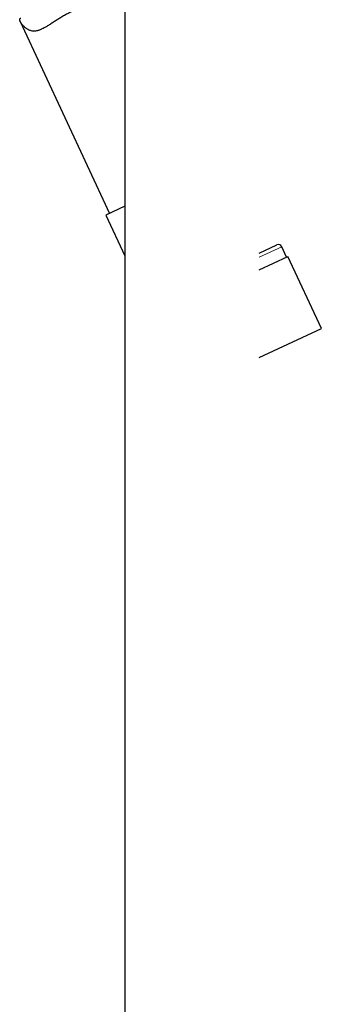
# Model space of a CAD drawing. Header units: millimetres. Extents: x 8 to 1132, y 12 to 2282.
# Tile 30 of 54: x 203 to 243, y 1767 to 1897. Entities that reach past the tile are written whole.
import ezdxf

# ---------------------------------------------------------------- set-up
doc = ezdxf.new("R2010")
doc.units = ezdxf.units.MM

msp = doc.modelspace()

# ---------------------------------------------------------------- linework, layer by layer
at = {"color": 7, "linetype": 'Continuous', "lineweight": 30}
for p, q in [((216.93, 1912.45), (216.93, 1651.29)), ((203.09, 1896.87), (214.92, 1871.49)), ((216.93, 1872.42), (214.42, 1871.25)), ((214.42, 1871.25), (216.93, 1865.89)), ((234.73, 1866.24), (237.05, 1867.33)), ((238.35, 1865.72), (237.72, 1867.08)), ((234.73, 1864.03), (238.51, 1865.8)), ((242.95, 1856.28), (238.51, 1865.8)), ((234.73, 1852.45), (242.95, 1856.28))]:
    msp.add_line(p, q, dxfattribs=at)
at = {"color": 8, "linetype": 'Continuous', "lineweight": 0}
msp.add_line((237.72, 1867.08), (234.73, 1865.69), dxfattribs=at)
at = {"color": 7, "linetype": 'Continuous', "lineweight": 30}
msp.add_arc((237.27, 1866.87), 0.5, 25, 115, dxfattribs=at)
msp.add_open_spline([(210.6, 1898.5), (210.51, 1898.46), (210.33, 1898.37), (210.05, 1898.24), (209.78, 1898.1), (209.51, 1897.95), (209.24, 1897.81), (208.97, 1897.66), (208.71, 1897.5), (208.45, 1897.35), (208.21, 1897.2), (207.97, 1897.05), (207.73, 1896.9), (207.5, 1896.76), (207.27, 1896.61), (207.04, 1896.47), (206.82, 1896.33), (206.57, 1896.18), (206.28, 1896.01), (206.02, 1895.88), (205.82, 1895.79), (205.67, 1895.72), (205.52, 1895.67), (205.34, 1895.61), (205.13, 1895.57), (204.9, 1895.55), (204.67, 1895.58), (204.47, 1895.63), (204.29, 1895.7), (204.14, 1895.78), (203.99, 1895.86), (203.86, 1895.96), (203.72, 1896.07), (203.6, 1896.19), (203.48, 1896.31), (203.36, 1896.44), (203.25, 1896.59), (203.16, 1896.73), (203.11, 1896.82), (203.07, 1896.9), (203.05, 1896.96), (203.03, 1897.04), (203.02, 1897.11), (203.04, 1897.17), (203.07, 1897.22), (203.11, 1897.27), (203.17, 1897.3), (203.19, 1897.31)], degree=3, knots=[0, 0, 0, 0, 0.021208, 0.042456, 0.064008, 0.08556, 0.107275, 0.12899, 0.151014, 0.173078, 0.194286, 0.215528, 0.237037, 0.258547, 0.2802, 0.301853, 0.323786, 0.345759, 0.379091, 0.412792, 0.429751, 0.446708, 0.463877, 0.481081, 0.509344, 0.538032, 0.566956, 0.596339, 0.617751, 0.63922, 0.660969, 0.682718, 0.704583, 0.726448, 0.748516, 0.770607, 0.800452, 0.830556, 0.845699, 0.860841, 0.876175, 0.891545, 0.921414, 0.936627, 0.95184, 0.98253, 1, 1, 1, 1], dxfattribs=at)

doc.saveas('drawing.dxf')
